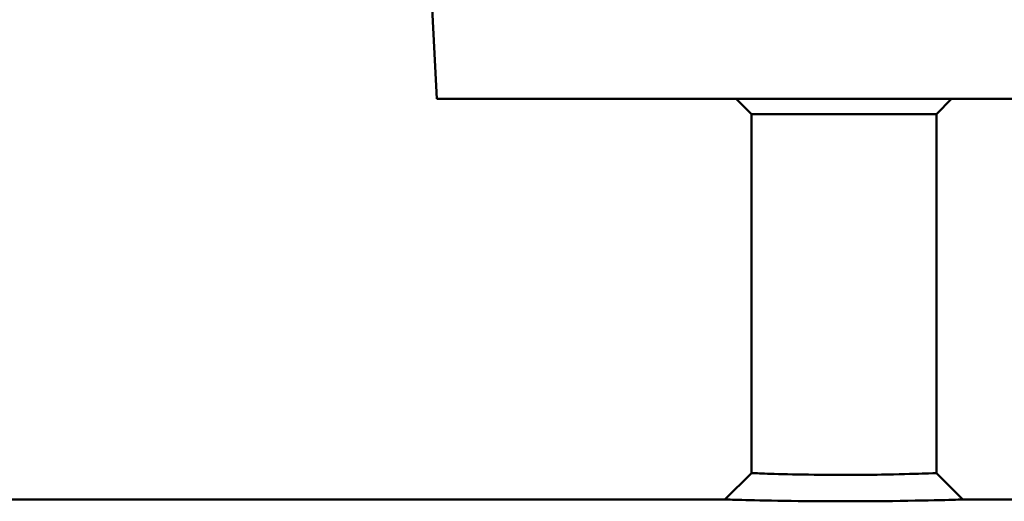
# Model space of a CAD drawing. Header units: millimetres. Extents: x 284 to 884, y -27 to 895.
# Tile 4 of 12: x 504 to 600, y 758 to 805. Entities that reach past the tile are written whole.
import ezdxf

# ---------------------------------------------------------------- set-up
doc = ezdxf.new("R2010")
doc.units = ezdxf.units.MM
doc.layers.add('Visible (ISO)', color=7, linetype='Continuous', lineweight=50)

msp = doc.modelspace()

# ---------------------------------------------------------------- linework, layer by layer
at = {"layer": 'Visible (ISO)'}
for p, q in [((544.718, 797.272), (544.085, 809.348)), ((623.932, 797.272), (544.718, 797.272)), ((575.325, 795.802), (573.855, 797.272)), ((593.325, 795.802), (594.795, 797.272)), ((593.325, 795.802), (575.325, 795.802)), ((575.325, 760.871), (575.325, 795.802)), ((593.325, 760.871), (593.325, 795.802)), ((572.748, 758.302), (575.325, 760.871)), ((593.325, 760.871), (595.903, 758.302)), ((420.325, 758.302), (572.748, 758.302)), ((595.903, 758.302), (748.325, 758.302))]:
    msp.add_line(p, q, dxfattribs=at)
for points, knots in [([(584.325, 760.695), (583.342, 760.695), (582.359, 760.701), (579.939, 760.732), (578.588, 760.764), (576.61, 760.822), (575.929, 760.848), (575.413, 760.867), (575.327, 760.871), (575.327, 760.871)], [0, 0, 0, 0, 0.377676, 0.377676, 0.981959, 0.981959, 1.531826, 1.531826, 1.810379, 1.810379, 1.810379, 1.810379]), ([(593.325, 760.871), (593.325, 760.871), (592.842, 760.851), (591.007, 760.79), (589.613, 760.75), (586.844, 760.706), (585.585, 760.695), (584.325, 760.695)], [5.4311, 5.4311, 5.4311, 5.4311, 6.076906, 6.076906, 6.757449, 6.757449, 7.241479, 7.241479, 7.241479, 7.241479]), ([(572.75, 758.302), (572.75, 758.302), (572.861, 758.298), (573.525, 758.279), (574.4, 758.254), (576.945, 758.196), (578.683, 758.164), (581.796, 758.133), (583.061, 758.127), (584.325, 758.127)], [-1.810379, -1.810379, -1.810379, -1.810379, -1.531826, -1.531826, -0.981959, -0.981959, -0.377676, -0.377676, 0, 0, 0, 0]), ([(584.325, 758.127), (585.946, 758.127), (587.566, 758.138), (591.127, 758.182), (592.921, 758.221), (595.281, 758.282), (595.902, 758.302), (595.902, 758.302)], [-7.241479, -7.241479, -7.241479, -7.241479, -6.757449, -6.757449, -6.076906, -6.076906, -5.4311, -5.4311, -5.4311, -5.4311])]:
    msp.add_open_spline(points, degree=3, knots=knots, dxfattribs=at)

doc.saveas('drawing.dxf')
